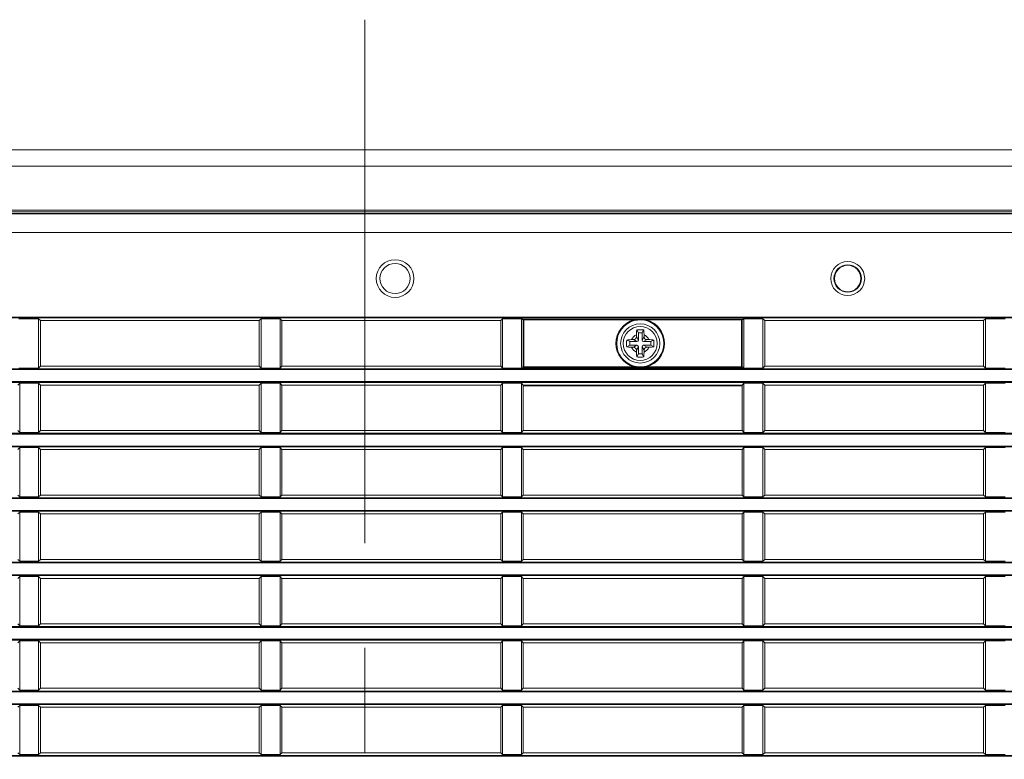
# Model space of a CAD drawing. Header units: millimetres. Extents: x 3925 to 5043, y -86 to 778.
# Tile 213 of 256: x 4548 to 4581, y 367 to 392. Entities that reach past the tile are written whole.
import ezdxf

# ---------------------------------------------------------------- set-up
doc = ezdxf.new("R2010")
doc.units = ezdxf.units.MM
doc.header["$LTSCALE"] = 46.255
doc.linetypes.add('AM_ISO08W050', pattern=[18, 12, -1.5, 3, -1.5])
doc.linetypes.add('CENTER', pattern=[0.6, 0.375, -0.075, 0.075, -0.075])
for name, color, linetype in [('85-1A626G050DXF_CONTINUOUS_LINE', 7, 'CONTINUOUS'), ('H30-LEFT-COVDXF_CONTINUOUS_LINE', 7, 'CONTINUOUS'), ('H30K-TOP-COVDXF_CONTINUOUS_LINE', 7, 'CONTINUOUS')]:
    doc.layers.add(name, color=color, linetype=linetype)
doc.layers.add('AM_7', color=4, linetype='AM_ISO08W050', lineweight=25)

msp = doc.modelspace()

# ---------------------------------------------------------------- linework, layer by layer
at = {"layer": '85-1A626G050DXF_CONTINUOUS_LINE', "color": 7, "linetype": 'Continuous', "lineweight": 0}
for p, q in [((4568.8363, 381.3623), (4568.7865, 381.4619)), ((4568.9613, 381.3623), (4569.0112, 381.4619)), ((4568.5488, 381.0748), (4568.4492, 381.1246)), ((4568.6124, 381.1373), (4568.6738, 381.1373)), ((4568.7863, 381.0748), (4568.6738, 381.1373)), ((4568.7738, 381.2987), (4568.7738, 381.2373)), ((4568.8363, 381.1248), (4568.7738, 381.2373)), ((4568.9613, 381.3623), (4568.8363, 381.3623)), ((4568.8363, 381.3623), (4568.8363, 381.1248)), ((4568.9613, 381.1248), (4568.9613, 381.3623)), ((4568.9613, 381.1248), (4569.0238, 381.2373)), ((4569.0113, 381.0748), (4569.1238, 381.1373)), ((4569.0238, 381.2987), (4569.0238, 381.2373)), ((4569.1853, 381.1373), (4569.1238, 381.1373)), ((4569.2488, 381.0748), (4569.3485, 381.1246)), ((4568.5488, 380.9498), (4568.4492, 380.8999)), ((4568.7863, 381.0748), (4568.5488, 381.0748)), ((4568.5488, 381.0748), (4568.5488, 380.9498)), ((4568.5488, 380.9498), (4568.7863, 380.9498)), ((4568.6124, 380.8873), (4568.6738, 380.8873)), ((4568.7863, 380.9498), (4568.6738, 380.8873)), ((4568.8363, 380.8998), (4568.7738, 380.7873)), ((4568.8363, 380.8998), (4568.8363, 380.6623)), ((4568.9613, 380.6623), (4568.9613, 380.8998)), ((4568.9613, 380.8998), (4569.0238, 380.7873)), ((4569.2488, 381.0748), (4569.0113, 381.0748)), ((4569.0113, 380.9498), (4569.2488, 380.9498)), ((4569.0113, 380.9498), (4569.1238, 380.8873)), ((4569.1853, 380.8873), (4569.1238, 380.8873)), ((4569.2488, 380.9498), (4569.2488, 381.0748)), ((4569.2488, 380.9498), (4569.3485, 380.8999)), ((4568.7738, 380.7258), (4568.7738, 380.7873)), ((4568.8363, 380.6623), (4568.7865, 380.5626)), ((4568.8363, 380.6623), (4568.9613, 380.6623)), ((4568.9613, 380.6623), (4569.0112, 380.5626)), ((4569.0238, 380.7258), (4569.0238, 380.7873))]:
    msp.add_line(p, q, dxfattribs=at)
for points in [[(4568.7738, 381.2987), (4568.7742, 381.3288), (4568.7752, 381.3547), (4568.7765, 381.3771), (4568.7781, 381.3967), (4568.7798, 381.4144), (4568.7818, 381.4308), (4568.784, 381.4466), (4568.7865, 381.4619)], [(4568.7865, 381.4619), (4568.8236, 381.4639), (4568.8611, 381.4651), (4568.8988, 381.4655)], [(4568.8988, 381.4655), (4568.9366, 381.4651), (4568.9741, 381.4639), (4569.0112, 381.4619)], [(4569.0112, 381.4619), (4569.0137, 381.4465), (4569.0159, 381.4305), (4569.0179, 381.4139), (4569.0197, 381.3962), (4569.0212, 381.3765), (4569.0225, 381.3543), (4569.0235, 381.3285), (4569.0238, 381.2987)], [(4568.4492, 380.8999), (4568.4474, 380.9319), (4568.4462, 380.964), (4568.4456, 380.9962), (4568.4456, 381.0284), (4568.4462, 381.0605), (4568.4474, 381.0926), (4568.4492, 381.1246)], [(4568.4492, 381.1246), (4568.4857, 381.13), (4568.5255, 381.134), (4568.5681, 381.1364), (4568.6124, 381.1373)], [(4569.1853, 381.1373), (4569.2208, 381.1367), (4569.2554, 381.1351), (4569.2885, 381.1325), (4569.3196, 381.129), (4569.3485, 381.1246)], [(4569.3485, 381.1246), (4569.3503, 381.0926), (4569.3515, 381.0605), (4569.3521, 381.0284), (4569.3521, 380.9962), (4569.3515, 380.964), (4569.3503, 380.9319), (4569.3485, 380.8999)], [(4568.6124, 380.8873), (4568.5769, 380.8878), (4568.5423, 380.8894), (4568.5092, 380.892), (4568.4781, 380.8955), (4568.4492, 380.8999)], [(4569.3485, 380.8999), (4569.312, 380.8945), (4569.2722, 380.8906), (4569.2296, 380.8881), (4569.1853, 380.8873)], [(4568.7865, 380.5626), (4568.784, 380.578), (4568.7818, 380.594), (4568.7798, 380.6106), (4568.778, 380.6283), (4568.7765, 380.648), (4568.7752, 380.6702), (4568.7742, 380.696), (4568.7738, 380.7258)], [(4568.8988, 380.559), (4568.8611, 380.5594), (4568.8236, 380.5606), (4568.7865, 380.5626)], [(4569.0112, 380.5626), (4568.9741, 380.5606), (4568.9366, 380.5594), (4568.8988, 380.559)], [(4569.0238, 380.7258), (4569.0235, 380.6957), (4569.0225, 380.6698), (4569.0212, 380.6474), (4569.0196, 380.6278), (4569.0178, 380.6101), (4569.0159, 380.5937), (4569.0137, 380.5779), (4569.0112, 380.5626)]]:
    msp.add_lwpolyline(points, dxfattribs=at)
msp.add_circle((4568.8988, 381.0123), 0.5625, dxfattribs=at)
for centre, radius, start, end in [((4568.8988, 381.0123), 0.3125, 113.57818, 156.42182), ((4568.6738, 381.2373), 0.1, 270, 0), ((4568.7863, 381.1248), 0.05, 270, 0), ((4569.0113, 381.1248), 0.05, 180, 270), ((4568.8988, 381.0123), 0.3125, 23.57818, 66.42182), ((4569.1238, 381.2373), 0.1, 180, 270), ((4568.8988, 381.0123), 0.3125, 203.57818, 246.42182), ((4568.6738, 380.7873), 0.1, 0, 90), ((4568.7863, 380.8998), 0.05, 0, 90), ((4569.0113, 380.8998), 0.05, 90, 180), ((4568.8988, 381.0123), 0.3125, 293.57818, 336.42182), ((4569.1238, 380.7873), 0.1, 90, 180)]:
    msp.add_arc(centre, radius, start, end, dxfattribs=at)
at = {"layer": 'AM_7', "linetype": 'CENTER', "lineweight": 15}
msp.add_line((4559.7744, 391.7398), (4559.7733, 333.3648), dxfattribs=at)
at = {"layer": 'H30-LEFT-COVDXF_CONTINUOUS_LINE', "color": 7, "linetype": 'Continuous', "lineweight": 0}
for p, q in [((4520.7738, 385.3099), (4594.7738, 385.3099)), ((4520.7738, 384.6896), (4594.7738, 384.6896)), ((4520.7738, 381.8815), (4594.7738, 381.8815)), ((4520.7738, 381.8566), (4594.7738, 381.8566)), ((4548.306, 381.8286), (4548.9625, 381.8286)), ((4548.9625, 381.8286), (4548.9625, 380.1959)), ((4549.0238, 381.7673), (4548.9625, 381.8286)), ((4556.3352, 381.8286), (4556.2738, 381.7673)), ((4556.3352, 381.8286), (4556.9625, 381.8286)), ((4556.3352, 380.1959), (4556.3352, 381.8286)), ((4556.9625, 381.8286), (4556.9625, 380.1959)), ((4557.0238, 381.7673), (4556.9625, 381.8286)), ((4564.3352, 381.8286), (4564.2738, 381.7673)), ((4564.3352, 381.8286), (4564.9917, 381.8286)), ((4564.3352, 380.1959), (4564.3352, 381.8286)), ((4564.9656, 381.8048), (4565.0171, 381.7912)), ((4564.9656, 381.8048), (4564.9656, 380.2198)), ((4564.9917, 381.8286), (4565.0398, 381.816)), ((4565.0171, 381.7912), (4568.6959, 381.7912)), ((4565.0171, 381.7912), (4565.0171, 380.2333)), ((4565.0398, 381.816), (4565.037, 381.8156)), ((4565.0398, 381.816), (4572.2579, 381.816)), ((4565.0398, 380.2085), (4565.0398, 381.816)), ((4568.6959, 381.7912), (4568.7022, 381.7671)), ((4569.1018, 381.7912), (4569.0955, 381.7671)), ((4569.1018, 381.7912), (4572.2806, 381.7912)), ((4572.306, 381.8286), (4572.2579, 381.816)), ((4572.2579, 380.2085), (4572.2579, 381.816)), ((4572.3321, 381.8048), (4572.2806, 381.7912)), ((4572.2806, 380.2333), (4572.2806, 381.7912)), ((4572.306, 381.8286), (4572.9625, 381.8286)), ((4572.3321, 380.2198), (4572.3321, 381.8048)), ((4572.9625, 381.8286), (4572.9625, 380.1959)), ((4573.0238, 381.7673), (4572.9625, 381.8286)), ((4580.3352, 381.8286), (4580.2738, 381.7673)), ((4580.3352, 381.8286), (4580.9917, 381.8286)), ((4580.3352, 380.1959), (4580.3352, 381.8286)), ((4549.0238, 380.2573), (4549.0238, 381.7673)), ((4556.2738, 381.7673), (4549.0238, 381.7673)), ((4556.2738, 381.7673), (4556.2738, 380.2573)), ((4564.2738, 381.7673), (4557.0238, 381.7673)), ((4557.0238, 380.2573), (4557.0238, 381.7673)), ((4564.2738, 381.7673), (4564.2738, 380.2573)), ((4580.2738, 381.7673), (4573.0238, 381.7673)), ((4573.0238, 380.2573), (4573.0238, 381.7673)), ((4580.2738, 381.7673), (4580.2738, 380.2573)), ((4594.7738, 380.1679), (4520.7738, 380.1679)), ((4548.9625, 380.1959), (4548.306, 380.1959)), ((4548.9625, 380.1959), (4549.0238, 380.2573)), ((4549.0238, 380.2573), (4556.2738, 380.2573)), ((4556.2738, 380.2573), (4556.3352, 380.1959)), ((4556.9625, 380.1959), (4556.3352, 380.1959)), ((4556.9625, 380.1959), (4557.0238, 380.2573)), ((4557.0238, 380.2573), (4564.2738, 380.2573)), ((4564.2738, 380.2573), (4564.3352, 380.1959)), ((4564.9917, 380.1959), (4564.3352, 380.1959)), ((4564.9656, 380.2198), (4565.0171, 380.2333)), ((4564.9917, 380.1959), (4565.0398, 380.2085)), ((4568.6959, 380.2333), (4565.0171, 380.2333)), ((4572.2579, 380.2085), (4565.0398, 380.2085)), ((4568.6959, 380.2333), (4568.7022, 380.2574)), ((4569.1018, 380.2333), (4569.0955, 380.2574)), ((4572.2806, 380.2333), (4569.1018, 380.2333)), ((4572.2579, 380.2085), (4572.2607, 380.2089)), ((4572.306, 380.1959), (4572.2579, 380.2085)), ((4572.3321, 380.2198), (4572.2806, 380.2333)), ((4572.9625, 380.1959), (4572.306, 380.1959)), ((4572.9625, 380.1959), (4573.0238, 380.2573)), ((4573.0238, 380.2573), (4580.2738, 380.2573)), ((4580.2738, 380.2573), (4580.3352, 380.1959)), ((4580.9917, 380.1959), (4580.3352, 380.1959)), ((4594.7738, 380.143), (4520.7738, 380.143)), ((4520.7738, 379.7465), (4594.7738, 379.7465)), ((4520.7738, 379.7216), (4594.7738, 379.7216)), ((4548.2738, 379.6323), (4548.3352, 379.6936)), ((4548.3352, 378.0609), (4548.3352, 379.6936)), ((4548.3352, 379.6936), (4548.9625, 379.6936)), ((4548.9625, 379.6936), (4548.9625, 378.0609)), ((4549.0238, 379.6323), (4548.9625, 379.6936)), ((4549.0238, 378.1223), (4549.0238, 379.6323)), ((4556.2738, 379.6323), (4549.0238, 379.6323)), ((4556.3352, 379.6936), (4556.2738, 379.6323)), ((4556.2738, 379.6323), (4556.2738, 378.1223)), ((4556.3352, 379.6936), (4556.9625, 379.6936)), ((4556.3352, 378.0609), (4556.3352, 379.6936)), ((4556.9625, 379.6936), (4556.9625, 378.0609)), ((4557.0238, 379.6323), (4556.9625, 379.6936)), ((4564.2738, 379.6323), (4557.0238, 379.6323)), ((4557.0238, 378.1223), (4557.0238, 379.6323)), ((4564.3352, 379.6936), (4564.2738, 379.6323)), ((4564.2738, 379.6323), (4564.2738, 378.1223)), ((4564.3352, 379.6936), (4564.9625, 379.6936)), ((4564.3352, 378.0609), (4564.3352, 379.6936)), ((4564.9625, 379.6936), (4564.9625, 378.0609)), ((4565.0238, 379.6323), (4564.9625, 379.6936)), ((4572.2738, 379.6323), (4565.0238, 379.6323)), ((4565.0238, 378.1223), (4565.0238, 379.6323)), ((4565.0238, 379.6023), (4572.2738, 379.6023)), ((4572.2738, 379.6323), (4572.3352, 379.6936)), ((4572.2738, 379.6323), (4572.2738, 378.1223)), ((4572.3352, 379.6936), (4572.9625, 379.6936)), ((4572.3352, 378.0609), (4572.3352, 379.6936)), ((4572.9625, 379.6936), (4572.9625, 378.0609)), ((4573.0238, 379.6323), (4572.9625, 379.6936)), ((4580.2738, 379.6323), (4573.0238, 379.6323)), ((4573.0238, 378.1223), (4573.0238, 379.6323)), ((4580.3352, 379.6936), (4580.2738, 379.6323)), ((4580.2738, 379.6323), (4580.2738, 378.1223)), ((4580.3352, 379.6936), (4580.9917, 379.6936)), ((4580.3352, 378.0609), (4580.3352, 379.6936)), ((4594.7738, 378.0329), (4520.7738, 378.0329)), ((4594.7738, 378.008), (4520.7738, 378.008)), ((4548.2738, 378.1223), (4548.3352, 378.0609)), ((4548.9625, 378.0609), (4548.3352, 378.0609)), ((4548.9625, 378.0609), (4549.0238, 378.1223)), ((4549.0238, 378.1223), (4556.2738, 378.1223)), ((4556.2738, 378.1223), (4556.3352, 378.0609)), ((4556.9625, 378.0609), (4556.3352, 378.0609)), ((4556.9625, 378.0609), (4557.0238, 378.1223)), ((4557.0238, 378.1223), (4564.2738, 378.1223)), ((4564.2738, 378.1223), (4564.3352, 378.0609)), ((4564.9625, 378.0609), (4564.3352, 378.0609)), ((4564.9625, 378.0609), (4565.0238, 378.1223)), ((4565.0238, 378.1223), (4572.2738, 378.1223)), ((4572.2738, 378.1223), (4572.3352, 378.0609)), ((4572.9625, 378.0609), (4572.3352, 378.0609)), ((4572.9625, 378.0609), (4573.0238, 378.1223)), ((4573.0238, 378.1223), (4580.2738, 378.1223)), ((4580.2738, 378.1223), (4580.3352, 378.0609)), ((4580.9917, 378.0609), (4580.3352, 378.0609)), ((4520.7738, 377.6115), (4594.7738, 377.6115)), ((4520.7738, 377.5866), (4594.7738, 377.5866)), ((4548.3352, 377.5586), (4548.2738, 377.4973)), ((4548.3352, 375.9259), (4548.3352, 377.5586)), ((4548.3352, 377.5586), (4548.9625, 377.5586)), ((4548.9625, 377.5586), (4548.9625, 375.9259)), ((4549.0238, 377.4973), (4548.9625, 377.5586)), ((4556.3352, 377.5586), (4556.2738, 377.4973)), ((4556.3352, 377.5586), (4556.9625, 377.5586)), ((4556.3352, 375.9259), (4556.3352, 377.5586)), ((4556.9625, 377.5586), (4556.9625, 375.9259)), ((4557.0238, 377.4973), (4556.9625, 377.5586)), ((4564.3352, 377.5586), (4564.2738, 377.4973)), ((4564.3352, 377.5586), (4564.9625, 377.5586)), ((4564.3352, 375.9259), (4564.3352, 377.5586)), ((4565.0238, 377.4973), (4564.9625, 377.5586)), ((4564.9625, 377.5586), (4564.9625, 375.9259)), ((4572.3352, 377.5586), (4572.2738, 377.4973)), ((4572.3352, 377.5586), (4572.9625, 377.5586)), ((4572.3352, 375.9259), (4572.3352, 377.5586)), ((4572.9625, 377.5586), (4572.9625, 375.9259)), ((4573.0238, 377.4973), (4572.9625, 377.5586)), ((4580.3352, 377.5586), (4580.2738, 377.4973)), ((4580.3352, 377.5586), (4580.9917, 377.5586)), ((4580.3352, 375.9259), (4580.3352, 377.5586)), ((4549.0238, 375.9873), (4549.0238, 377.4973)), ((4556.2738, 377.4973), (4549.0238, 377.4973)), ((4556.2738, 377.4973), (4556.2738, 375.9873)), ((4564.2738, 377.4973), (4557.0238, 377.4973)), ((4557.0238, 375.9873), (4557.0238, 377.4973)), ((4564.2738, 377.4973), (4564.2738, 375.9873)), ((4572.2738, 377.4973), (4565.0238, 377.4973)), ((4565.0238, 375.9873), (4565.0238, 377.4973)), ((4572.2738, 377.4973), (4572.2738, 375.9873)), ((4580.2738, 377.4973), (4573.0238, 377.4973)), ((4573.0238, 375.9873), (4573.0238, 377.4973)), ((4580.2738, 377.4973), (4580.2738, 375.9873)), ((4548.2738, 375.9873), (4548.3352, 375.9259)), ((4548.9625, 375.9259), (4548.3352, 375.9259)), ((4548.9625, 375.9259), (4549.0238, 375.9873)), ((4549.0238, 375.9873), (4556.2738, 375.9873)), ((4556.2738, 375.9873), (4556.3352, 375.9259)), ((4556.9625, 375.9259), (4556.3352, 375.9259)), ((4556.9625, 375.9259), (4557.0238, 375.9873)), ((4557.0238, 375.9873), (4564.2738, 375.9873)), ((4564.2738, 375.9873), (4564.3352, 375.9259)), ((4564.9625, 375.9259), (4564.3352, 375.9259)), ((4564.9625, 375.9259), (4565.0238, 375.9873)), ((4565.0238, 375.9873), (4572.2738, 375.9873)), ((4572.2738, 375.9873), (4572.3352, 375.9259)), ((4572.9625, 375.9259), (4572.3352, 375.9259)), ((4572.9625, 375.9259), (4573.0238, 375.9873)), ((4573.0238, 375.9873), (4580.2738, 375.9873)), ((4580.2738, 375.9873), (4580.3352, 375.9259)), ((4580.9917, 375.9259), (4580.3352, 375.9259)), ((4594.7738, 375.8979), (4520.7738, 375.8979)), ((4594.7738, 375.873), (4520.7738, 375.873)), ((4520.7738, 375.4765), (4594.7738, 375.4765)), ((4520.7738, 375.4516), (4594.7738, 375.4516)), ((4548.3352, 375.4236), (4548.2738, 375.3623)), ((4548.3352, 373.7909), (4548.3352, 375.4236)), ((4548.3352, 375.4236), (4548.9625, 375.4236)), ((4548.9625, 375.4236), (4548.9625, 373.7909)), ((4549.0238, 375.3623), (4548.9625, 375.4236)), ((4549.0238, 373.8523), (4549.0238, 375.3623)), ((4556.2738, 375.3623), (4549.0238, 375.3623)), ((4556.3352, 375.4236), (4556.2738, 375.3623)), ((4556.2738, 375.3623), (4556.2738, 373.8523)), ((4556.3352, 375.4236), (4556.9625, 375.4236)), ((4556.3352, 373.7909), (4556.3352, 375.4236)), ((4556.9625, 375.4236), (4556.9625, 373.7909)), ((4557.0238, 375.3623), (4556.9625, 375.4236)), ((4564.2738, 375.3623), (4557.0238, 375.3623)), ((4557.0238, 373.8523), (4557.0238, 375.3623)), ((4564.3352, 375.4236), (4564.2738, 375.3623)), ((4564.2738, 375.3623), (4564.2738, 373.8523)), ((4564.3352, 375.4236), (4564.9625, 375.4236)), ((4564.3352, 373.7909), (4564.3352, 375.4236)), ((4565.0238, 375.3623), (4564.9625, 375.4236)), ((4564.9625, 375.4236), (4564.9625, 373.7909)), ((4572.2738, 375.3623), (4565.0238, 375.3623)), ((4565.0238, 373.8523), (4565.0238, 375.3623)), ((4572.3352, 375.4236), (4572.2738, 375.3623)), ((4572.2738, 375.3623), (4572.2738, 373.8523)), ((4572.3352, 375.4236), (4572.9625, 375.4236)), ((4572.3352, 373.7909), (4572.3352, 375.4236)), ((4572.9625, 375.4236), (4572.9625, 373.7909)), ((4573.0238, 375.3623), (4572.9625, 375.4236)), ((4580.2738, 375.3623), (4573.0238, 375.3623)), ((4573.0238, 373.8523), (4573.0238, 375.3623)), ((4580.3352, 375.4236), (4580.2738, 375.3623)), ((4580.2738, 375.3623), (4580.2738, 373.8523)), ((4580.3352, 375.4236), (4580.9917, 375.4236)), ((4580.3352, 373.7909), (4580.3352, 375.4236)), ((4594.7738, 373.7629), (4520.7738, 373.7629)), ((4594.7738, 373.738), (4520.7738, 373.738)), ((4548.2738, 373.8523), (4548.3352, 373.7909)), ((4548.9625, 373.7909), (4548.3352, 373.7909)), ((4548.9625, 373.7909), (4549.0238, 373.8523)), ((4549.0238, 373.8523), (4556.2738, 373.8523)), ((4556.2738, 373.8523), (4556.3352, 373.7909)), ((4556.9625, 373.7909), (4556.3352, 373.7909)), ((4556.9625, 373.7909), (4557.0238, 373.8523)), ((4557.0238, 373.8523), (4564.2738, 373.8523)), ((4564.2738, 373.8523), (4564.3352, 373.7909)), ((4564.9625, 373.7909), (4564.3352, 373.7909)), ((4564.9625, 373.7909), (4565.0238, 373.8523)), ((4565.0238, 373.8523), (4572.2738, 373.8523)), ((4572.2738, 373.8523), (4572.3352, 373.7909)), ((4572.9625, 373.7909), (4572.3352, 373.7909)), ((4572.9625, 373.7909), (4573.0238, 373.8523)), ((4573.0238, 373.8523), (4580.2738, 373.8523)), ((4580.2738, 373.8523), (4580.3352, 373.7909)), ((4580.9917, 373.7909), (4580.3352, 373.7909)), ((4520.7738, 373.3415), (4594.7738, 373.3415)), ((4520.7738, 373.3166), (4594.7738, 373.3166)), ((4548.3352, 373.2886), (4548.2738, 373.2273)), ((4548.3352, 371.6559), (4548.3352, 373.2886)), ((4548.3352, 373.2886), (4548.9625, 373.2886)), ((4548.9625, 373.2886), (4548.9625, 371.6559)), ((4549.0238, 373.2273), (4548.9625, 373.2886)), ((4549.0238, 371.7173), (4549.0238, 373.2273)), ((4556.2738, 373.2273), (4549.0238, 373.2273)), ((4556.3352, 373.2886), (4556.2738, 373.2273)), ((4556.2738, 373.2273), (4556.2738, 371.7173)), ((4556.3352, 373.2886), (4556.9625, 373.2886)), ((4556.3352, 371.6559), (4556.3352, 373.2886)), ((4557.0238, 373.2273), (4556.9625, 373.2886)), ((4556.9625, 373.2886), (4556.9625, 371.6559)), ((4564.2738, 373.2273), (4557.0238, 373.2273)), ((4557.0238, 371.7173), (4557.0238, 373.2273)), ((4564.3352, 373.2886), (4564.2738, 373.2273)), ((4564.2738, 373.2273), (4564.2738, 371.7173)), ((4564.3352, 373.2886), (4564.9625, 373.2886)), ((4564.3352, 371.6559), (4564.3352, 373.2886)), ((4565.0238, 373.2273), (4564.9625, 373.2886)), ((4564.9625, 373.2886), (4564.9625, 371.6559)), ((4572.2738, 373.2273), (4565.0238, 373.2273)), ((4565.0238, 371.7173), (4565.0238, 373.2273)), ((4572.3352, 373.2886), (4572.2738, 373.2273)), ((4572.2738, 373.2273), (4572.2738, 371.7173)), ((4572.3352, 373.2886), (4572.9625, 373.2886)), ((4572.3352, 371.6559), (4572.3352, 373.2886)), ((4572.9625, 373.2886), (4572.9625, 371.6559)), ((4573.0238, 373.2273), (4572.9625, 373.2886)), ((4580.2738, 373.2273), (4573.0238, 373.2273)), ((4573.0238, 371.7173), (4573.0238, 373.2273)), ((4580.3352, 373.2886), (4580.2738, 373.2273)), ((4580.2738, 373.2273), (4580.2738, 371.7173)), ((4580.3352, 373.2886), (4580.9917, 373.2886)), ((4580.3352, 371.6559), (4580.3352, 373.2886)), ((4548.2738, 371.7173), (4548.3352, 371.6559)), ((4548.9625, 371.6559), (4549.0238, 371.7173)), ((4549.0238, 371.7173), (4556.2738, 371.7173)), ((4556.2738, 371.7173), (4556.3352, 371.6559)), ((4556.9625, 371.6559), (4557.0238, 371.7173)), ((4557.0238, 371.7173), (4564.2738, 371.7173)), ((4564.2738, 371.7173), (4564.3352, 371.6559)), ((4564.9625, 371.6559), (4565.0238, 371.7173)), ((4565.0238, 371.7173), (4572.2738, 371.7173)), ((4572.2738, 371.7173), (4572.3352, 371.6559)), ((4572.9625, 371.6559), (4573.0238, 371.7173)), ((4573.0238, 371.7173), (4580.2738, 371.7173)), ((4580.2738, 371.7173), (4580.3352, 371.6559)), ((4594.7738, 371.6279), (4520.7738, 371.6279)), ((4594.7738, 371.603), (4520.7738, 371.603)), ((4548.9625, 371.6559), (4548.3352, 371.6559)), ((4556.9625, 371.6559), (4556.3352, 371.6559)), ((4564.9625, 371.6559), (4564.3352, 371.6559)), ((4572.9625, 371.6559), (4572.3352, 371.6559)), ((4580.9917, 371.6559), (4580.3352, 371.6559)), ((4520.7738, 371.2065), (4594.7738, 371.2065)), ((4520.7738, 371.1816), (4594.7738, 371.1816)), ((4548.3352, 371.1536), (4548.2738, 371.0923)), ((4548.3352, 371.1536), (4548.9625, 371.1536)), ((4548.3352, 369.5209), (4548.3352, 371.1536)), ((4548.9625, 371.1536), (4548.9625, 369.5209)), ((4549.0238, 371.0923), (4548.9625, 371.1536)), ((4556.2738, 371.0923), (4549.0238, 371.0923)), ((4549.0238, 369.5823), (4549.0238, 371.0923)), ((4556.3352, 371.1536), (4556.2738, 371.0923)), ((4556.2738, 371.0923), (4556.2738, 369.5823)), ((4556.3352, 371.1536), (4556.9625, 371.1536)), ((4556.3352, 369.5209), (4556.3352, 371.1536)), ((4557.0238, 371.0923), (4556.9625, 371.1536)), ((4556.9625, 371.1536), (4556.9625, 369.5209)), ((4564.2738, 371.0923), (4557.0238, 371.0923)), ((4557.0238, 369.5823), (4557.0238, 371.0923)), ((4564.3352, 371.1536), (4564.2738, 371.0923)), ((4564.2738, 371.0923), (4564.2738, 369.5823)), ((4564.3352, 371.1536), (4564.9625, 371.1536)), ((4564.3352, 369.5209), (4564.3352, 371.1536)), ((4565.0238, 371.0923), (4564.9625, 371.1536)), ((4564.9625, 371.1536), (4564.9625, 369.5209)), ((4572.2738, 371.0923), (4565.0238, 371.0923)), ((4565.0238, 369.5823), (4565.0238, 371.0923)), ((4572.3352, 371.1536), (4572.2738, 371.0923)), ((4572.2738, 371.0923), (4572.2738, 369.5823)), ((4572.3352, 371.1536), (4572.9625, 371.1536)), ((4572.3352, 369.5209), (4572.3352, 371.1536)), ((4573.0238, 371.0923), (4572.9625, 371.1536)), ((4572.9625, 371.1536), (4572.9625, 369.5209)), ((4580.2738, 371.0923), (4573.0238, 371.0923)), ((4573.0238, 369.5823), (4573.0238, 371.0923)), ((4580.3352, 371.1536), (4580.2738, 371.0923)), ((4580.2738, 371.0923), (4580.2738, 369.5823)), ((4580.3352, 371.1536), (4580.9917, 371.1536)), ((4580.3352, 369.5209), (4580.3352, 371.1536)), ((4594.7738, 369.4929), (4520.7738, 369.4929)), ((4594.7738, 369.468), (4520.7738, 369.468)), ((4548.2738, 369.5823), (4548.3352, 369.5209)), ((4548.9625, 369.5209), (4548.3352, 369.5209)), ((4548.9625, 369.5209), (4549.0238, 369.5823)), ((4549.0238, 369.5823), (4556.2738, 369.5823)), ((4556.2738, 369.5823), (4556.3352, 369.5209)), ((4556.9625, 369.5209), (4556.3352, 369.5209)), ((4556.9625, 369.5209), (4557.0238, 369.5823)), ((4557.0238, 369.5823), (4564.2738, 369.5823)), ((4564.2738, 369.5823), (4564.3352, 369.5209)), ((4564.9625, 369.5209), (4564.3352, 369.5209)), ((4564.9625, 369.5209), (4565.0238, 369.5823)), ((4565.0238, 369.5823), (4572.2738, 369.5823)), ((4572.2738, 369.5823), (4572.3352, 369.5209)), ((4572.9625, 369.5209), (4572.3352, 369.5209)), ((4572.9625, 369.5209), (4573.0238, 369.5823)), ((4573.0238, 369.5823), (4580.2738, 369.5823)), ((4580.2738, 369.5823), (4580.3352, 369.5209)), ((4580.9917, 369.5209), (4580.3352, 369.5209)), ((4520.7738, 369.0715), (4594.7738, 369.0715)), ((4520.7738, 369.0466), (4594.7738, 369.0466)), ((4548.3352, 369.0186), (4548.2738, 368.9573)), ((4548.3352, 369.0186), (4548.9625, 369.0186)), ((4548.3352, 367.3859), (4548.3352, 369.0186)), ((4548.9625, 369.0186), (4548.9625, 367.3859)), ((4549.0238, 368.9573), (4548.9625, 369.0186)), ((4556.2738, 368.9573), (4549.0238, 368.9573)), ((4549.0238, 367.4473), (4549.0238, 368.9573)), ((4556.3352, 369.0186), (4556.2738, 368.9573)), ((4556.2738, 368.9573), (4556.2738, 367.4473)), ((4556.3352, 369.0186), (4556.9625, 369.0186)), ((4556.3352, 367.3859), (4556.3352, 369.0186)), ((4557.0238, 368.9573), (4556.9625, 369.0186)), ((4556.9625, 369.0186), (4556.9625, 367.3859)), ((4564.2738, 368.9573), (4557.0238, 368.9573)), ((4557.0238, 367.4473), (4557.0238, 368.9573)), ((4564.3352, 369.0186), (4564.2738, 368.9573)), ((4564.2738, 368.9573), (4564.2738, 367.4473)), ((4564.3352, 369.0186), (4564.9625, 369.0186)), ((4564.3352, 367.3859), (4564.3352, 369.0186)), ((4565.0238, 368.9573), (4564.9625, 369.0186)), ((4564.9625, 369.0186), (4564.9625, 367.3859)), ((4572.2738, 368.9573), (4565.0238, 368.9573)), ((4565.0238, 367.4473), (4565.0238, 368.9573)), ((4572.3352, 369.0186), (4572.2738, 368.9573)), ((4572.2738, 368.9573), (4572.2738, 367.4473)), ((4572.3352, 369.0186), (4572.9625, 369.0186)), ((4572.3352, 367.3859), (4572.3352, 369.0186)), ((4573.0238, 368.9573), (4572.9625, 369.0186)), ((4572.9625, 369.0186), (4572.9625, 367.3859)), ((4580.2738, 368.9573), (4573.0238, 368.9573)), ((4573.0238, 367.4473), (4573.0238, 368.9573)), ((4580.3352, 369.0186), (4580.2738, 368.9573)), ((4580.2738, 368.9573), (4580.2738, 367.4473)), ((4580.3352, 369.0186), (4580.9917, 369.0186)), ((4580.3352, 367.3859), (4580.3352, 369.0186)), ((4548.2738, 367.4473), (4548.3352, 367.3859)), ((4548.9625, 367.3859), (4549.0238, 367.4473)), ((4549.0238, 367.4473), (4556.2738, 367.4473)), ((4556.2738, 367.4473), (4556.3352, 367.3859)), ((4556.9625, 367.3859), (4557.0238, 367.4473)), ((4557.0238, 367.4473), (4564.2738, 367.4473)), ((4564.2738, 367.4473), (4564.3352, 367.3859)), ((4564.9625, 367.3859), (4565.0238, 367.4473)), ((4565.0238, 367.4473), (4572.2738, 367.4473)), ((4572.2738, 367.4473), (4572.3352, 367.3859)), ((4572.9625, 367.3859), (4573.0238, 367.4473)), ((4573.0238, 367.4473), (4580.2738, 367.4473)), ((4580.2738, 367.4473), (4580.3352, 367.3859)), ((4594.7738, 367.3579), (4520.7738, 367.3579)), ((4594.7738, 367.333), (4520.7738, 367.333)), ((4548.9625, 367.3859), (4548.3352, 367.3859)), ((4556.9625, 367.3859), (4556.3352, 367.3859)), ((4564.9625, 367.3859), (4564.3352, 367.3859)), ((4572.9625, 367.3859), (4572.3352, 367.3859)), ((4580.9917, 367.3859), (4580.3352, 367.3859))]:
    msp.add_line(p, q, dxfattribs=at)
for points in [[(4565.0267, 381.8107), (4565.0205, 381.8031), (4565.0171, 381.7912)], [(4565.037, 381.8156), (4565.0287, 381.8122), (4565.0267, 381.8107)], [(4568.6959, 381.7912), (4568.7532, 381.7976), (4568.8101, 381.8019), (4568.8676, 381.8042), (4568.9251, 381.8043), (4568.9835, 381.8022), (4569.0426, 381.7978), (4569.1018, 381.7912)], [(4568.7022, 381.7671), (4568.7577, 381.7795), (4568.8129, 381.7879), (4568.8685, 381.7923), (4568.9243, 381.7924), (4568.9809, 381.7883), (4569.0382, 381.7799), (4569.0955, 381.7671)], [(4572.2806, 381.7912), (4572.2772, 381.8032), (4572.2689, 381.8123), (4572.2579, 381.816)], [(4565.0171, 380.2333), (4565.0205, 380.2213), (4565.0288, 380.2123), (4565.0398, 380.2085)], [(4569.1018, 380.2333), (4569.0445, 380.2269), (4568.9876, 380.2226), (4568.9301, 380.2203), (4568.8726, 380.2202), (4568.8142, 380.2224), (4568.7551, 380.2267), (4568.6959, 380.2333)], [(4569.0955, 380.2574), (4569.04, 380.245), (4568.9848, 380.2366), (4568.9292, 380.2323), (4568.8734, 380.2321), (4568.8168, 380.2362), (4568.7595, 380.2446), (4568.7022, 380.2574)], [(4572.2607, 380.2089), (4572.269, 380.2123), (4572.271, 380.2138)], [(4572.271, 380.2138), (4572.2772, 380.2214), (4572.2806, 380.2333)]]:
    msp.add_lwpolyline(points, dxfattribs=at)
for centre, radius in [((4560.7738, 383.1623), 0.625), ((4560.7738, 383.1623), 0.5), ((4575.7738, 383.1623), 0.5625), ((4575.7738, 383.1623), 0.4553), ((4575.7738, 383.1623), 0.4375), ((4568.8988, 381.0123), 0.65)]:
    msp.add_circle(centre, radius, dxfattribs=at)
for radius, start, end in [(0.8049, 104.60481, 255.39519), (0.8049, 284.60481, 75.39519), (0.78, 104.60481, 255.39519), (0.78, 284.60481, 75.39519)]:
    msp.add_arc((4568.8988, 381.0123), radius, start, end, dxfattribs=at)
for centre, major_axis, start_param, end_param in [((4564.9931, 381.8035), (0.0268, -0.0071), 1.8551983, 3.3744676), ((4572.3046, 381.8035), (0.0268, 0.0071), -0.232875, 1.2863943), ((4564.9931, 380.2211), (0.0268, 0.0071), 2.9087177, 4.427987), ((4572.3046, 380.2211), (0.0268, -0.0071), -1.2863943, 0.232875)]:
    msp.add_ellipse(centre, major_axis=major_axis, ratio=0.9007478, start_param=start_param, end_param=end_param, dxfattribs=at)
at = {"layer": 'H30K-TOP-COVDXF_CONTINUOUS_LINE', "color": 7, "linetype": 'Continuous', "lineweight": 0}
for p, q in [((4506.0777, 387.4298), (4606.4753, 387.4298)), ((4508.452, 386.8809), (4607.0957, 386.8809)), ((4508.0835, 385.4298), (4607.2738, 385.4298)), ((4513.7894, 385.3694), (4606.1105, 385.3694)), ((4513.817, 385.3198), (4606.0569, 385.3198)), ((4569.1738, 379.6023), (4569.1738, 379.6323)), ((4569.4738, 379.6323), (4569.4738, 379.6023))]:
    msp.add_line(p, q, dxfattribs=at)

doc.saveas('drawing.dxf')
